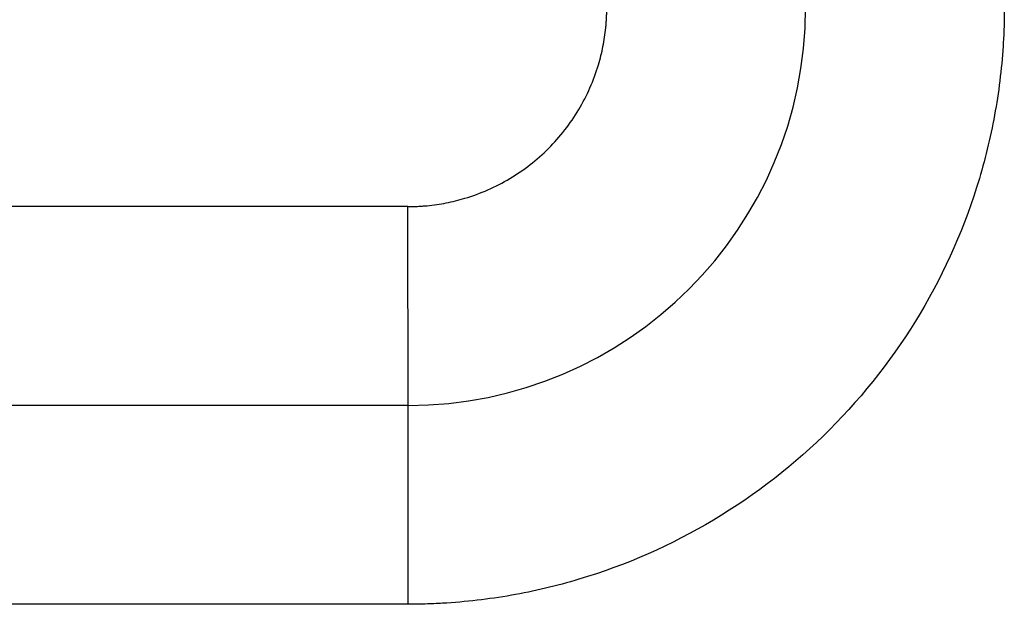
# Model space of a CAD drawing. Header units: inches. Extents: x -535 to 431, y -263 to 280.
# Tile 62 of 82: x 200.55 to 205.5, y -43.76 to -40.82. Entities that reach past the tile are written whole.
import ezdxf

# ---------------------------------------------------------------- set-up
doc = ezdxf.new("R2010")
doc.units = ezdxf.units.IN

# ---------------------------------------------------------------- blocks, each defined once
blk = doc.blocks.new('013_G23_G27_BF_B14R_Motor_Bgr_63_EEXDe_1_1__1', base_point=(117, -86.258))
at = {"color": 7, "linetype": 'Continuous'}
blk.add_line((202.5, -42.758), (168, -42.758), dxfattribs=at)
blk.add_arc((202.5, -40.758), 2, -90, 0, dxfattribs=at)
at = {"color": 1, "linetype": 'Continuous'}
for points, knots in [([(202.4998, -41.758), (202.5078, -41.7579), (202.524, -41.7578), (202.5482, -41.7569), (202.5724, -41.7554), (202.6206, -41.7514), (202.6926, -41.7408), (202.8353, -41.7057), (203.0176, -41.6256), (203.2143, -41.4724), (203.3675, -41.2757), (203.4473, -41.0942), (203.4823, -40.953), (203.4929, -40.8821), (203.4972, -40.8339), (203.4988, -40.8085), (203.4998, -40.7832), (203.4999, -40.7663), (203.5, -40.7578)], [0, 0, 0, 0, 0.024235, 0.04847, 0.072697, 0.096909, 0.193673, 0.290494, 0.537345, 0.784196, 1.031047, 1.277898, 1.372499, 1.467041, 1.492404, 1.517775, 1.543153, 1.568531, 1.568531, 1.568531, 1.568531]), ([(205.5, -40.7576), (205.4998, -40.7863), (205.4993, -40.8438), (205.4916, -41.0175), (205.4615, -41.278), (205.351, -41.7457), (205.1029, -42.3107), (204.6433, -42.9008), (204.0533, -43.3606), (203.4885, -43.6087), (203.0212, -43.7193), (202.7609, -43.7495), (202.587, -43.7572), (202.5293, -43.7577), (202.5004, -43.758)], [0, 0, 0, 0, 0.08616, 0.172274, 0.521578, 0.87093, 1.611483, 2.352036, 3.092588, 3.833141, 4.181973, 4.530753, 4.617373, 4.703939, 4.703939, 4.703939, 4.703939]), ([(202.4998, -41.758), (202.4762, -41.758), (202.4292, -41.758), (196.6557, -41.758), (185.1793, -41.758), (173.7264, -41.758), (168, -41.758)], [0, 0, 0, 0, 0.070572, 0.141174, 17.320464, 34.499753, 34.499753, 34.499753, 34.499753]), ([(202.5, -42.758), (202.5, -42.758), (202.5, -42.758), (202.5, -42.7579), (202.5, -42.7579), (202.5, -42.7578), (202.5, -42.7577), (202.5, -42.7575), (202.5, -42.7574), (202.5, -42.7572), (202.5, -42.757), (202.5, -42.7567), (202.5, -42.7565), (202.5, -42.7562), (202.5, -42.7559), (202.5, -42.7555), (202.5, -42.7552), (202.5, -42.7548), (202.5, -42.7544), (202.5, -42.7539), (202.5, -42.7534), (202.5, -42.753), (202.5, -42.7524), (202.5, -42.7519), (202.5, -42.7513), (202.5, -42.7507), (202.5, -42.7501), (202.5, -42.7494), (202.5, -42.7487), (202.5, -42.748), (202.5, -42.7473), (202.5, -42.7465), (202.5, -42.7457), (202.5, -42.7449), (202.5, -42.744), (202.5, -42.7431), (202.5, -42.7422), (202.5, -42.7413), (202.5, -42.7404), (202.5, -42.7394), (202.5, -42.7384), (202.5, -42.7374), (202.5, -42.7364), (202.5, -42.7354), (202.5, -42.7343), (202.5, -42.7332), (202.5, -42.7321), (202.5, -42.7309), (202.5, -42.7297), (202.5, -42.7285), (202.4999, -42.7273), (202.4999, -42.7261), (202.4999, -42.7248), (202.4999, -42.7235), (202.4999, -42.7221), (202.4999, -42.7208), (202.4999, -42.7194), (202.4999, -42.7179), (202.4999, -42.7165), (202.4999, -42.715), (202.4999, -42.7135), (202.4999, -42.712), (202.4999, -42.7104), (202.4999, -42.7089), (202.4999, -42.7073), (202.4999, -42.7056), (202.4999, -42.704), (202.4999, -42.7023), (202.4999, -42.7005), (202.4999, -42.6988), (202.4999, -42.697), (202.4999, -42.6952), (202.4999, -42.6934), (202.4999, -42.6915), (202.4999, -42.6897), (202.4999, -42.6878), (202.4999, -42.6858), (202.4999, -42.6839), (202.4999, -42.6819), (202.4999, -42.6799), (202.4999, -42.6778), (202.4999, -42.6758), (202.4999, -42.6737), (202.4999, -42.6715), (202.4999, -42.6694), (202.4999, -42.6672), (202.4999, -42.665), (202.4999, -42.6627), (202.4999, -42.6605), (202.4999, -42.6582), (202.4999, -42.6558), (202.4999, -42.6535), (202.4999, -42.6511), (202.4999, -42.6487), (202.4999, -42.6463), (202.4999, -42.6438), (202.4999, -42.6413), (202.4999, -42.6388), (202.4999, -42.6363), (202.4999, -42.6337), (202.4999, -42.6311), (202.4999, -42.6285), (202.4999, -42.6258), (202.4999, -42.6231), (202.4999, -42.6204), (202.4999, -42.6177), (202.4999, -42.615), (202.4999, -42.6122), (202.4999, -42.6094), (202.4999, -42.6065), (202.4999, -42.6037), (202.4999, -42.6008), (202.4999, -42.5979), (202.4999, -42.5949), (202.4999, -42.592), (202.4999, -42.589), (202.4999, -42.586), (202.4999, -42.5829), (202.4999, -42.5799), (202.4999, -42.5768), (202.4999, -42.5737), (202.4999, -42.5705), (202.4999, -42.5673), (202.4999, -42.5642), (202.4999, -42.5609), (202.4999, -42.5577), (202.4999, -42.5544), (202.4999, -42.5511), (202.4999, -42.5478), (202.4999, -42.5445), (202.4999, -42.5411), (202.4999, -42.5377), (202.4999, -42.5343), (202.4999, -42.5309), (202.4999, -42.5274), (202.4999, -42.524), (202.4999, -42.5205), (202.4999, -42.5169), (202.4999, -42.5134), (202.4999, -42.5098), (202.4999, -42.5062), (202.4999, -42.5026), (202.4999, -42.4989), (202.4999, -42.4953), (202.4999, -42.4916), (202.4999, -42.4878), (202.4999, -42.4841), (202.4999, -42.4803), (202.4999, -42.4766), (202.4999, -42.4728), (202.4999, -42.4689), (202.4999, -42.4649), (202.4999, -42.4606), (202.4999, -42.4561), (202.4999, -42.4516), (202.4999, -42.4471), (202.4999, -42.4426), (202.4999, -42.438), (202.4999, -42.4334), (202.4999, -42.4287), (202.4999, -42.424), (202.4999, -42.4194), (202.4999, -42.4146), (202.4999, -42.4099), (202.4999, -42.4051), (202.4999, -42.4003), (202.4999, -42.3955), (202.4999, -42.3907), (202.4999, -42.3858), (202.4999, -42.381), (202.4999, -42.376), (202.4999, -42.3711), (202.4999, -42.3662), (202.4999, -42.3612), (202.4999, -42.3562), (202.4999, -42.3512), (202.4999, -42.3462), (202.4999, -42.3411), (202.4999, -42.336), (202.4999, -42.3309), (202.4999, -42.3258), (202.4999, -42.3207), (202.4999, -42.3155), (202.4999, -42.3104), (202.4999, -42.3052), (202.4999, -42.3), (202.4999, -42.2947), (202.4999, -42.2895), (202.4999, -42.2842), (202.4999, -42.279), (202.4999, -42.2737), (202.4998, -42.2684), (202.4998, -42.2631), (202.4998, -42.2577), (202.4998, -42.2524), (202.4998, -42.247), (202.4998, -42.2416), (202.4998, -42.2362), (202.4998, -42.2308), (202.4998, -42.2254), (202.4998, -42.22), (202.4998, -42.2145), (202.4998, -42.2091), (202.4998, -42.2036), (202.4998, -42.1981), (202.4998, -42.1927), (202.4998, -42.1872), (202.4998, -42.1817), (202.4998, -42.1761), (202.4998, -42.1706), (202.4998, -42.1651), (202.4998, -42.1595), (202.4998, -42.154), (202.4998, -42.1484), (202.4998, -42.1428), (202.4998, -42.1372), (202.4998, -42.1317), (202.4998, -42.1252), (202.4998, -42.1178), (202.4998, -42.1096), (202.4998, -42.1014), (202.4998, -42.0931), (202.4998, -42.0849), (202.4998, -42.0766), (202.4998, -42.0683), (202.4998, -42.06), (202.4998, -42.0518), (202.4998, -42.0435), (202.4998, -42.0352), (202.4998, -42.0269), (202.4998, -42.0186), (202.4998, -42.0103), (202.4998, -42.002), (202.4998, -41.9937), (202.4998, -41.9855), (202.4998, -41.9772), (202.4998, -41.9689), (202.4998, -41.9606), (202.4998, -41.9523), (202.4998, -41.9441), (202.4998, -41.9358), (202.4998, -41.9276), (202.4998, -41.9193), (202.4998, -41.9111), (202.4998, -41.9029), (202.4998, -41.8947), (202.4998, -41.8865), (202.4998, -41.8783), (202.4998, -41.8702), (202.4998, -41.862), (202.4998, -41.8539), (202.4998, -41.8458), (202.4998, -41.8377), (202.4998, -41.8296), (202.4998, -41.8216), (202.4998, -41.8135), (202.4998, -41.8055), (202.4998, -41.7975), (202.4998, -41.7896), (202.4998, -41.7816), (202.4998, -41.7737), (202.4998, -41.7658), (202.4998, -41.7606), (202.4998, -41.758)], [0, 0, 0, 0, 0.000012, 0.000049, 0.000109, 0.000195, 0.000305, 0.000439, 0.000599, 0.000784, 0.000994, 0.00123, 0.001491, 0.001778, 0.00209, 0.002429, 0.002793, 0.003184, 0.003602, 0.004045, 0.004515, 0.005012, 0.005536, 0.006087, 0.006665, 0.00727, 0.007902, 0.008562, 0.00925, 0.009965, 0.010708, 0.011478, 0.012277, 0.013104, 0.013959, 0.014842, 0.015754, 0.016695, 0.017611, 0.018554, 0.019522, 0.020517, 0.021538, 0.022585, 0.023658, 0.024758, 0.025884, 0.027036, 0.028215, 0.02942, 0.030652, 0.03191, 0.033195, 0.034507, 0.035845, 0.037211, 0.038603, 0.040022, 0.041467, 0.04294, 0.04444, 0.045967, 0.047521, 0.049102, 0.05071, 0.052346, 0.054009, 0.055699, 0.057417, 0.059162, 0.060935, 0.062735, 0.064563, 0.066418, 0.068301, 0.070212, 0.07214, 0.074097, 0.076083, 0.078098, 0.080141, 0.082213, 0.084313, 0.086441, 0.088598, 0.090782, 0.092995, 0.095236, 0.097505, 0.099801, 0.102125, 0.104477, 0.106856, 0.109263, 0.111697, 0.114159, 0.116647, 0.119163, 0.121706, 0.124276, 0.126872, 0.129496, 0.132146, 0.134822, 0.137526, 0.140255, 0.143011, 0.145793, 0.148602, 0.151436, 0.154296, 0.157183, 0.160095, 0.163033, 0.165996, 0.168985, 0.172, 0.17504, 0.178105, 0.181196, 0.184311, 0.187452, 0.190618, 0.193808, 0.197024, 0.200264, 0.203528, 0.206817, 0.210131, 0.213469, 0.216831, 0.220218, 0.223628, 0.227063, 0.230521, 0.234004, 0.23751, 0.241039, 0.244593, 0.24817, 0.25177, 0.255393, 0.25904, 0.26271, 0.266403, 0.270119, 0.273858, 0.27762, 0.281404, 0.285212, 0.289041, 0.292893, 0.297341, 0.301818, 0.306322, 0.310853, 0.315413, 0.319999, 0.324611, 0.32925, 0.333915, 0.338606, 0.343322, 0.348063, 0.352828, 0.357618, 0.362432, 0.367269, 0.37213, 0.377014, 0.38192, 0.386849, 0.391799, 0.396771, 0.401765, 0.406779, 0.411815, 0.41687, 0.421945, 0.42704, 0.432155, 0.437288, 0.44244, 0.44761, 0.452798, 0.458004, 0.463227, 0.468467, 0.473724, 0.478997, 0.484286, 0.489591, 0.49491, 0.500245, 0.505595, 0.510959, 0.516336, 0.521728, 0.527133, 0.53255, 0.537981, 0.543423, 0.548878, 0.554344, 0.559821, 0.56531, 0.570809, 0.576318, 0.581838, 0.587367, 0.592905, 0.598452, 0.604008, 0.609572, 0.615145, 0.620724, 0.626311, 0.631905, 0.640126, 0.648357, 0.656599, 0.664849, 0.673107, 0.681373, 0.689645, 0.697923, 0.706205, 0.714491, 0.72278, 0.731071, 0.739363, 0.747655, 0.755946, 0.764236, 0.772523, 0.780808, 0.789088, 0.797362, 0.805631, 0.813893, 0.822148, 0.830393, 0.838629, 0.846855, 0.85507, 0.863272, 0.871462, 0.879637, 0.887798, 0.895943, 0.904071, 0.912182, 0.920275, 0.928348, 0.936402, 0.944434, 0.952445, 0.960433, 0.968397, 0.976337, 0.984251, 0.992139, 1, 1, 1, 1]), ([(202.5004, -43.758), (202.5004, -43.7545), (202.5004, -43.7475), (202.5004, -43.7371), (202.5004, -43.7266), (202.5004, -43.716), (202.5004, -43.7055), (202.5004, -43.6948), (202.5004, -43.6842), (202.5004, -43.6735), (202.5004, -43.6628), (202.5004, -43.652), (202.5004, -43.6412), (202.5004, -43.6304), (202.5004, -43.6195), (202.5004, -43.6087), (202.5004, -43.5978), (202.5004, -43.5869), (202.5004, -43.576), (202.5004, -43.5651), (202.5004, -43.5541), (202.5004, -43.5432), (202.5003, -43.5322), (202.5003, -43.5212), (202.5003, -43.5103), (202.5003, -43.4993), (202.5003, -43.4883), (202.5003, -43.4773), (202.5003, -43.4664), (202.5003, -43.4554), (202.5003, -43.4445), (202.5003, -43.4335), (202.5003, -43.4226), (202.5003, -43.4117), (202.5003, -43.4008), (202.5003, -43.391), (202.5003, -43.3825), (202.5003, -43.3751), (202.5003, -43.3678), (202.5003, -43.3604), (202.5003, -43.3531), (202.5003, -43.3458), (202.5003, -43.3385), (202.5003, -43.3312), (202.5003, -43.3239), (202.5003, -43.3167), (202.5003, -43.3095), (202.5003, -43.3023), (202.5003, -43.2951), (202.5003, -43.2879), (202.5003, -43.2808), (202.5003, -43.2737), (202.5003, -43.2666), (202.5003, -43.2595), (202.5003, -43.2525), (202.5003, -43.2454), (202.5003, -43.2385), (202.5003, -43.2315), (202.5003, -43.2246), (202.5003, -43.2177), (202.5003, -43.2108), (202.5003, -43.2039), (202.5003, -43.1971), (202.5003, -43.1903), (202.5003, -43.1836), (202.5003, -43.1769), (202.5002, -43.1702), (202.5002, -43.1636), (202.5002, -43.157), (202.5002, -43.1504), (202.5002, -43.1438), (202.5002, -43.1374), (202.5002, -43.1309), (202.5002, -43.1245), (202.5002, -43.1181), (202.5002, -43.1118), (202.5002, -43.1055), (202.5002, -43.0992), (202.5002, -43.093), (202.5002, -43.0869), (202.5002, -43.0808), (202.5002, -43.0747), (202.5002, -43.0687), (202.5002, -43.0627), (202.5002, -43.0568), (202.5002, -43.0511), (202.5002, -43.0458), (202.5002, -43.0408), (202.5002, -43.0359), (202.5002, -43.0309), (202.5002, -43.0261), (202.5002, -43.0212), (202.5002, -43.0164), (202.5002, -43.0116), (202.5002, -43.0069), (202.5002, -43.0022), (202.5002, -42.9976), (202.5002, -42.993), (202.5002, -42.9884), (202.5002, -42.9839), (202.5002, -42.9794), (202.5002, -42.9749), (202.5002, -42.9705), (202.5002, -42.9662), (202.5002, -42.9619), (202.5002, -42.9576), (202.5002, -42.9533), (202.5002, -42.9492), (202.5002, -42.945), (202.5002, -42.9409), (202.5002, -42.9368), (202.5002, -42.9328), (202.5002, -42.9288), (202.5002, -42.9249), (202.5002, -42.921), (202.5002, -42.9172), (202.5002, -42.9134), (202.5002, -42.9096), (202.5002, -42.9059), (202.5002, -42.9022), (202.5002, -42.8986), (202.5002, -42.895), (202.5002, -42.8915), (202.5002, -42.888), (202.5002, -42.8846), (202.5002, -42.8812), (202.5002, -42.8779), (202.5002, -42.8745), (202.5002, -42.8713), (202.5002, -42.8681), (202.5002, -42.8649), (202.5001, -42.8618), (202.5001, -42.8587), (202.5001, -42.8557), (202.5001, -42.8528), (202.5001, -42.8498), (202.5001, -42.847), (202.5001, -42.8441), (202.5001, -42.8414), (202.5001, -42.8386), (202.5001, -42.8359), (202.5001, -42.8333), (202.5001, -42.8307), (202.5001, -42.8282), (202.5001, -42.8257), (202.5001, -42.8233), (202.5001, -42.8208), (202.5001, -42.8185), (202.5001, -42.8162), (202.5001, -42.8139), (202.5001, -42.8117), (202.5001, -42.8095), (202.5001, -42.8074), (202.5001, -42.8053), (202.5001, -42.8033), (202.5001, -42.8013), (202.5001, -42.7994), (202.5001, -42.7975), (202.5001, -42.7957), (202.5001, -42.7939), (202.5001, -42.7921), (202.5001, -42.7904), (202.5001, -42.7888), (202.5001, -42.7872), (202.5001, -42.7856), (202.5001, -42.7841), (202.5001, -42.7826), (202.5001, -42.7812), (202.5001, -42.7798), (202.5001, -42.7784), (202.5001, -42.7771), (202.5001, -42.7759), (202.5001, -42.7747), (202.5001, -42.7735), (202.5001, -42.7723), (202.5001, -42.7712), (202.5001, -42.7701), (202.5001, -42.7691), (202.5001, -42.7682), (202.5001, -42.7672), (202.5001, -42.7664), (202.5001, -42.7655), (202.5, -42.7647), (202.5, -42.764), (202.5, -42.7633), (202.5, -42.7626), (202.5, -42.762), (202.5, -42.7615), (202.5, -42.7609), (202.5, -42.7605), (202.5, -42.76), (202.5, -42.7596), (202.5, -42.7593), (202.5, -42.759), (202.5, -42.7587), (202.5, -42.7585), (202.5, -42.7583), (202.5, -42.7582), (202.5, -42.7581), (202.5, -42.758), (202.5, -42.758), (202.5, -42.758)], [0, 0, 0, 0, 0.01041, 0.020867, 0.031369, 0.041914, 0.0525, 0.063125, 0.073787, 0.084483, 0.095213, 0.105972, 0.116761, 0.127576, 0.138416, 0.149278, 0.16016, 0.171061, 0.181979, 0.19291, 0.203854, 0.214809, 0.225771, 0.236739, 0.247712, 0.258687, 0.269661, 0.280634, 0.291602, 0.302564, 0.313519, 0.324462, 0.335394, 0.346311, 0.357212, 0.368095, 0.375477, 0.382848, 0.390205, 0.397548, 0.404877, 0.412191, 0.419488, 0.426768, 0.434031, 0.441275, 0.4485, 0.455705, 0.462889, 0.470052, 0.477192, 0.48431, 0.491403, 0.498472, 0.505516, 0.512533, 0.519524, 0.526487, 0.533421, 0.540327, 0.547202, 0.554046, 0.56086, 0.56764, 0.574388, 0.581102, 0.587782, 0.594426, 0.601034, 0.607605, 0.614139, 0.620634, 0.62709, 0.633506, 0.639882, 0.646216, 0.652508, 0.658756, 0.664961, 0.671122, 0.677237, 0.683306, 0.689328, 0.695303, 0.70123, 0.707107, 0.71215, 0.717154, 0.72212, 0.727046, 0.731934, 0.736782, 0.74159, 0.746359, 0.751088, 0.755776, 0.760424, 0.765032, 0.769599, 0.774124, 0.778609, 0.783053, 0.787454, 0.791815, 0.796133, 0.800409, 0.804643, 0.808834, 0.812983, 0.817088, 0.821151, 0.825171, 0.829147, 0.833079, 0.836967, 0.840812, 0.844612, 0.848368, 0.852079, 0.855745, 0.859366, 0.862942, 0.866473, 0.869958, 0.873398, 0.876791, 0.880138, 0.883439, 0.886693, 0.889901, 0.893061, 0.896175, 0.899241, 0.902259, 0.90523, 0.908153, 0.911028, 0.913854, 0.916632, 0.919362, 0.922042, 0.924674, 0.927256, 0.929788, 0.932286, 0.934737, 0.93714, 0.939496, 0.941804, 0.944066, 0.94628, 0.948447, 0.950568, 0.952641, 0.954668, 0.956649, 0.958583, 0.960471, 0.962313, 0.964108, 0.965858, 0.967561, 0.969219, 0.970832, 0.972398, 0.97392, 0.975396, 0.976826, 0.978212, 0.979553, 0.980848, 0.982099, 0.983305, 0.984509, 0.985666, 0.986776, 0.987839, 0.988856, 0.989826, 0.990751, 0.991629, 0.992463, 0.993251, 0.993994, 0.994692, 0.995346, 0.995955, 0.996521, 0.997042, 0.997521, 0.997956, 0.998348, 0.998698, 0.999006, 0.999271, 0.999495, 0.999678, 0.999819, 0.99992, 0.99998, 1, 1, 1, 1]), ([(202.5004, -43.758), (202.4768, -43.758), (202.4295, -43.758), (196.6558, -43.758), (185.1793, -43.758), (173.7264, -43.758), (168, -43.758)], [0, 0, 0, 0, 0.070953, 0.141853, 17.321142, 34.500431, 34.500431, 34.500431, 34.500431])]:
    blk.add_open_spline(points, degree=3, knots=knots, dxfattribs=at)
blk = doc.blocks.new('Rcksicht1', base_point=(273.75, 13))
blk.add_blockref('013_G23_G27_BF_B14R_Motor_Bgr_63_EEXDe_1_1__1', (117, -86.258))

msp = doc.modelspace()

# ---------------------------------------------------------------- block references
msp.add_blockref('Rcksicht1', (273.75, 13))

doc.saveas('drawing.dxf')
